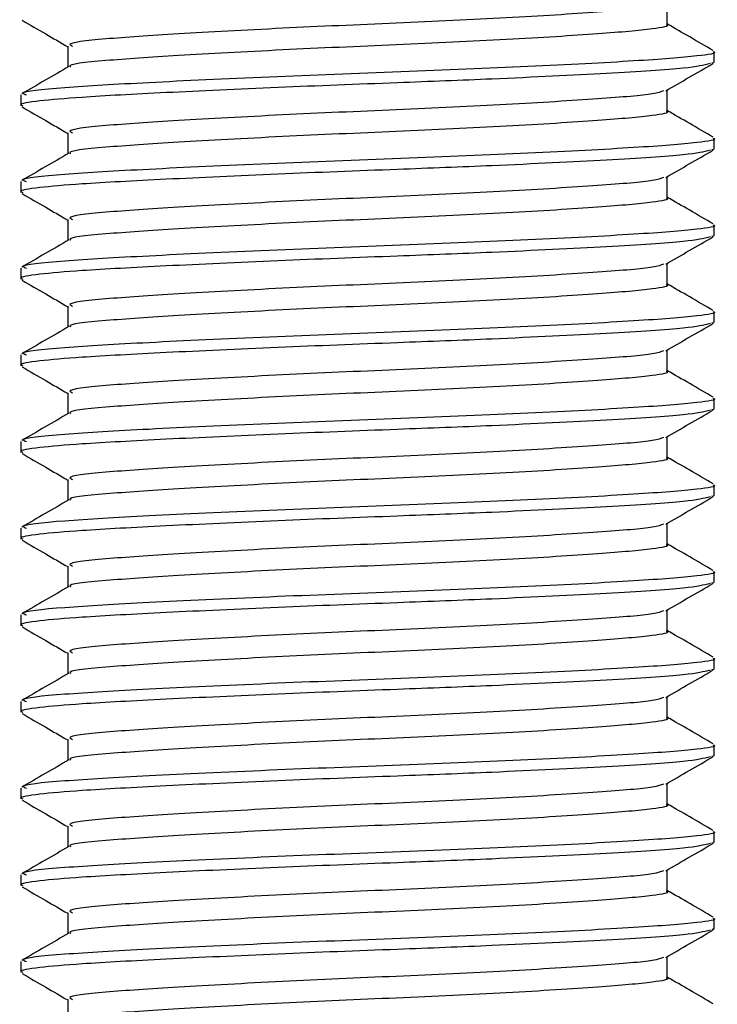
# Model space of a CAD drawing. Header units: millimetres. Extents: x 0 to 420, y 0 to 297.
# Tile 63 of 73: x 263.752 to 264.557, y 215.02 to 216.156. Entities that reach past the tile are written whole.
import ezdxf

# ---------------------------------------------------------------- set-up
doc = ezdxf.new("R2010")
doc.units = ezdxf.units.MM

msp = doc.modelspace()

# ---------------------------------------------------------------- linework, layer by layer
at = {"color": 7, "linetype": 'Continuous', "lineweight": 25}
for p, q in [((264.4993, 216.15057), (264.4993, 216.17495)), ((263.80756, 216.12557), (263.80756, 216.10129)), ((264.55343, 216.10684), (264.55343, 216.11935)), ((264.55071, 216.10684), (264.55309, 216.10617)), ((264.4993, 216.05057), (264.4993, 216.07495)), ((263.75343, 216.06939), (263.75343, 216.05686)), ((263.80756, 216.02557), (263.80756, 216.00129)), ((264.55343, 216.00684), (264.55343, 216.01935)), ((264.55071, 216.00684), (264.55309, 216.00617)), ((263.75343, 215.96939), (263.75343, 215.95686)), ((264.4993, 215.95057), (264.4993, 215.97495)), ((263.80756, 215.92557), (263.80756, 215.90129)), ((264.55343, 215.90684), (264.55343, 215.91935)), ((264.55071, 215.90684), (264.55309, 215.90617)), ((263.75343, 215.86939), (263.75343, 215.85686)), ((264.4993, 215.85057), (264.4993, 215.87495)), ((263.80756, 215.82557), (263.80756, 215.80129)), ((264.55343, 215.80684), (264.55343, 215.81935)), ((264.55071, 215.80684), (264.55309, 215.80617)), ((263.75343, 215.76939), (263.75343, 215.75686)), ((264.4993, 215.75057), (264.4993, 215.77495)), ((263.80756, 215.72557), (263.80756, 215.70129)), ((264.55343, 215.70684), (264.55343, 215.71935)), ((264.55071, 215.70684), (264.55309, 215.70617)), ((264.4993, 215.65057), (264.4993, 215.67495)), ((263.75343, 215.66939), (263.75343, 215.65686)), ((263.80756, 215.62557), (263.80756, 215.60129)), ((264.55343, 215.60684), (264.55343, 215.61935)), ((264.55071, 215.60684), (264.55309, 215.60617)), ((264.4993, 215.55057), (264.4993, 215.57495)), ((263.75343, 215.56939), (263.75343, 215.55686)), ((263.80756, 215.52557), (263.80756, 215.50129)), ((264.55343, 215.50684), (264.55343, 215.51935)), ((264.55071, 215.50684), (264.55309, 215.50617)), ((263.75343, 215.46939), (263.75343, 215.45686)), ((264.4993, 215.45057), (264.4993, 215.47495)), ((263.80756, 215.42557), (263.80756, 215.40129)), ((264.55343, 215.40684), (264.55343, 215.41935)), ((264.55071, 215.40684), (264.55309, 215.40617)), ((263.75343, 215.36939), (263.75343, 215.35686)), ((264.4993, 215.35057), (264.4993, 215.37495)), ((263.80756, 215.32557), (263.80756, 215.30129)), ((264.55343, 215.30684), (264.55343, 215.31935)), ((264.55071, 215.30684), (264.55309, 215.30617)), ((263.75343, 215.26939), (263.75343, 215.25686)), ((264.4993, 215.25057), (264.4993, 215.27495)), ((263.80756, 215.22557), (263.80756, 215.20129)), ((264.55343, 215.20684), (264.55343, 215.21935)), ((264.55071, 215.20684), (264.55309, 215.20617)), ((264.4993, 215.15057), (264.4993, 215.17495)), ((263.75343, 215.16939), (263.75343, 215.15686)), ((263.80756, 215.12557), (263.80756, 215.10129)), ((264.55343, 215.10684), (264.55343, 215.11935)), ((264.55071, 215.10684), (264.55309, 215.10617)), ((264.4993, 215.05057), (264.4993, 215.07495)), ((263.75343, 215.06939), (263.75343, 215.05686)), ((263.80756, 215.02557), (263.80756, 215.00129))]:
    msp.add_line(p, q, dxfattribs=at)
for points, knots in [([(264.49497, 216.17401), (264.49194, 216.17282), (264.48365, 216.16958), (264.42366, 216.16486), (264.31882, 216.15815), (264.18759, 216.15217), (264.05198, 216.14628), (263.93072, 216.13955), (263.84576, 216.13397), (263.80474, 216.12905), (263.81159, 216.12627), (263.81323, 216.12561)], [0, 0, 0, 0, 0.0720147, 0.1963527, 0.3258129, 0.4521154, 0.5780097, 0.7075456, 0.8320575, 0.9599935, 1, 1, 1, 1]), ([(263.75497, 216.1554), (263.76402, 216.15016), (263.78155, 216.14001), (263.79908, 216.12986), (263.80756, 216.12495)], [0, 0, 0, 0, 0.5163558, 1, 1, 1, 1]), ([(264.55244, 216.12052), (264.54339, 216.12576), (264.52567, 216.13601), (264.50796, 216.14627), (264.4993, 216.15129)], [0, 0, 0, 0, 0.5112595, 1, 1, 1, 1]), ([(264.49813, 216.15058), (264.49851, 216.15044), (264.50328, 216.14869), (264.48251, 216.14495), (264.42536, 216.13985), (264.31837, 216.13316), (264.18769, 216.12717), (264.05203, 216.12128), (263.93044, 216.11455), (263.8468, 216.10897), (263.80618, 216.10452), (263.81063, 216.1022), (263.81101, 216.102)], [0, 0, 0, 0, 0.0082578, 0.1034691, 0.2273249, 0.356283, 0.4820958, 0.6075018, 0.7365354, 0.8605644, 0.9880043, 1, 1, 1, 1]), ([(264.55203, 216.11935), (264.55249, 216.1192), (264.55803, 216.11745), (264.53402, 216.1137), (264.46792, 216.1086), (264.34418, 216.10191), (264.19307, 216.09592), (264.03608, 216.09003), (263.89587, 216.0833), (263.79763, 216.07772), (263.75021, 216.07282), (263.75808, 216.07004), (263.75993, 216.06939)], [0, 0, 0, 0, 0.0083406, 0.101003, 0.2215465, 0.34705, 0.469496, 0.5915465, 0.7171234, 0.8378352, 0.9618629, 1, 1, 1, 1]), ([(264.5487, 216.10542), (264.54159, 216.10364), (264.52638, 216.09983), (264.43444, 216.09422), (264.3137, 216.08808), (264.17979, 216.08297), (264.0467, 216.07793), (263.91779, 216.07188), (263.82412, 216.0669), (263.77179, 216.06239), (263.75028, 216.05895), (263.75503, 216.05714), (263.75576, 216.05686)], [0, 0, 0, 0, 0.1103215, 0.235792, 0.3649147, 0.4567307, 0.5705852, 0.6879779, 0.8017099, 0.8909074, 0.9831729, 1, 1, 1, 1]), ([(264.49759, 216.07396), (264.50664, 216.0792), (264.52473, 216.08968), (264.54284, 216.10016), (264.55189, 216.1054)], [0, 0, 0, 0, 0.4999098, 1, 1, 1, 1]), ([(263.80874, 216.10198), (263.79969, 216.09673), (263.78158, 216.08624), (263.76347, 216.07576), (263.75442, 216.07052)], [0, 0, 0, 0, 0.49989867, 1, 1, 1, 1]), ([(264.49497, 216.07401), (264.49194, 216.07282), (264.48365, 216.06958), (264.42366, 216.06486), (264.31882, 216.05815), (264.18759, 216.05217), (264.05198, 216.04628), (263.93072, 216.03955), (263.84576, 216.03397), (263.80474, 216.02905), (263.81159, 216.02627), (263.81323, 216.02561)], [0, 0, 0, 0, 0.07201471, 0.19635274, 0.32581288, 0.45211544, 0.57800969, 0.70754555, 0.83205746, 0.95999345, 1, 1, 1, 1]), ([(263.75497, 216.0554), (263.76402, 216.05016), (263.78155, 216.04001), (263.79908, 216.02986), (263.80756, 216.02495)], [0, 0, 0, 0, 0.5163558, 1, 1, 1, 1]), ([(264.49813, 216.05058), (264.49851, 216.05044), (264.50328, 216.04869), (264.48251, 216.04495), (264.42536, 216.03985), (264.31837, 216.03316), (264.18769, 216.02717), (264.05203, 216.02128), (263.93044, 216.01455), (263.8468, 216.00897), (263.80618, 216.00452), (263.81063, 216.0022), (263.81101, 216.002)], [0, 0, 0, 0, 0.0082578, 0.1034691, 0.2273249, 0.356283, 0.4820958, 0.6075018, 0.7365354, 0.8605644, 0.9880043, 1, 1, 1, 1]), ([(264.55244, 216.02052), (264.54339, 216.02576), (264.52567, 216.03601), (264.50796, 216.04627), (264.4993, 216.05129)], [0, 0, 0, 0, 0.51125952, 1, 1, 1, 1]), ([(264.55203, 216.01935), (264.55249, 216.0192), (264.55803, 216.01745), (264.53402, 216.0137), (264.46792, 216.0086), (264.34418, 216.00191), (264.19307, 215.99592), (264.03608, 215.99003), (263.89587, 215.9833), (263.79763, 215.97772), (263.75021, 215.97282), (263.75808, 215.97004), (263.75993, 215.96939)], [0, 0, 0, 0, 0.00834062, 0.10100303, 0.22154645, 0.34705005, 0.46949598, 0.59154649, 0.71712341, 0.83783522, 0.96186295, 1, 1, 1, 1]), ([(264.5487, 216.00542), (264.54159, 216.00364), (264.52638, 215.99983), (264.43444, 215.99422), (264.3137, 215.98808), (264.17979, 215.98297), (264.0467, 215.97793), (263.91779, 215.97188), (263.82412, 215.9669), (263.77179, 215.96239), (263.75028, 215.95895), (263.75503, 215.95714), (263.75576, 215.95686)], [0, 0, 0, 0, 0.1103215, 0.235792, 0.3649147, 0.4567307, 0.5705852, 0.6879779, 0.8017099, 0.8909074, 0.9831729, 1, 1, 1, 1]), ([(264.49759, 215.97396), (264.50664, 215.9792), (264.52473, 215.98968), (264.54284, 216.00016), (264.55189, 216.0054)], [0, 0, 0, 0, 0.4999098, 1, 1, 1, 1]), ([(263.80874, 216.00198), (263.79969, 215.99673), (263.78158, 215.98624), (263.76347, 215.97576), (263.75442, 215.97052)], [0, 0, 0, 0, 0.4998987, 1, 1, 1, 1]), ([(264.49497, 215.97401), (264.49194, 215.97282), (264.48365, 215.96958), (264.42366, 215.96486), (264.31882, 215.95815), (264.18759, 215.95217), (264.05198, 215.94628), (263.93072, 215.93955), (263.84576, 215.93397), (263.80474, 215.92905), (263.81159, 215.92627), (263.81323, 215.92561)], [0, 0, 0, 0, 0.0720147, 0.1963527, 0.3258129, 0.4521154, 0.5780097, 0.7075456, 0.8320575, 0.9599935, 1, 1, 1, 1]), ([(263.75497, 215.9554), (263.76402, 215.95016), (263.78155, 215.94001), (263.79908, 215.92986), (263.80756, 215.92495)], [0, 0, 0, 0, 0.5163558, 1, 1, 1, 1]), ([(264.49813, 215.95058), (264.49851, 215.95044), (264.50328, 215.94869), (264.48251, 215.94495), (264.42536, 215.93985), (264.31837, 215.93316), (264.18769, 215.92717), (264.05203, 215.92128), (263.93044, 215.91455), (263.8468, 215.90897), (263.80618, 215.90452), (263.81063, 215.9022), (263.81101, 215.902)], [0, 0, 0, 0, 0.00825778, 0.10346905, 0.22732491, 0.35628301, 0.48209578, 0.60750183, 0.73653536, 0.86056442, 0.9880043, 1, 1, 1, 1]), ([(264.55244, 215.92052), (264.54339, 215.92576), (264.52567, 215.93601), (264.50796, 215.94627), (264.4993, 215.95129)], [0, 0, 0, 0, 0.51125952, 1, 1, 1, 1]), ([(264.55203, 215.91935), (264.55249, 215.9192), (264.55803, 215.91745), (264.53402, 215.9137), (264.46792, 215.9086), (264.34418, 215.90191), (264.19307, 215.89592), (264.03608, 215.89003), (263.89587, 215.8833), (263.79763, 215.87772), (263.75021, 215.87282), (263.75808, 215.87004), (263.75993, 215.86939)], [0, 0, 0, 0, 0.0083406, 0.101003, 0.2215465, 0.34705, 0.469496, 0.5915465, 0.7171234, 0.8378352, 0.9618629, 1, 1, 1, 1]), ([(264.5487, 215.90542), (264.54159, 215.90364), (264.52638, 215.89983), (264.43444, 215.89422), (264.3137, 215.88808), (264.17979, 215.88297), (264.0467, 215.87793), (263.91779, 215.87188), (263.82412, 215.8669), (263.77179, 215.86239), (263.75028, 215.85895), (263.75503, 215.85714), (263.75576, 215.85686)], [0, 0, 0, 0, 0.1103215, 0.235792, 0.3649147, 0.4567307, 0.5705852, 0.6879779, 0.8017099, 0.8909074, 0.9831729, 1, 1, 1, 1]), ([(263.80874, 215.90198), (263.79969, 215.89673), (263.78158, 215.88624), (263.76347, 215.87576), (263.75442, 215.87052)], [0, 0, 0, 0, 0.4998987, 1, 1, 1, 1]), ([(264.49759, 215.87396), (264.50664, 215.8792), (264.52473, 215.88968), (264.54284, 215.90016), (264.55189, 215.9054)], [0, 0, 0, 0, 0.4999098, 1, 1, 1, 1]), ([(264.49497, 215.87401), (264.49194, 215.87282), (264.48365, 215.86958), (264.42366, 215.86486), (264.31882, 215.85815), (264.18759, 215.85217), (264.05198, 215.84628), (263.93072, 215.83955), (263.84576, 215.83397), (263.80474, 215.82905), (263.81159, 215.82627), (263.81323, 215.82561)], [0, 0, 0, 0, 0.0720147, 0.1963527, 0.3258129, 0.4521154, 0.5780097, 0.7075456, 0.8320575, 0.9599935, 1, 1, 1, 1]), ([(263.75497, 215.8554), (263.76402, 215.85016), (263.78155, 215.84001), (263.79908, 215.82986), (263.80756, 215.82495)], [0, 0, 0, 0, 0.51635581, 1, 1, 1, 1]), ([(264.49813, 215.85058), (264.49851, 215.85044), (264.50328, 215.84869), (264.48251, 215.84495), (264.42536, 215.83985), (264.31837, 215.83316), (264.18769, 215.82717), (264.05203, 215.82128), (263.93044, 215.81455), (263.8468, 215.80897), (263.80618, 215.80452), (263.81063, 215.8022), (263.81101, 215.802)], [0, 0, 0, 0, 0.0082578, 0.1034691, 0.2273249, 0.356283, 0.4820958, 0.6075018, 0.7365354, 0.8605644, 0.9880043, 1, 1, 1, 1]), ([(264.55244, 215.82052), (264.54339, 215.82576), (264.52567, 215.83601), (264.50796, 215.84627), (264.4993, 215.85129)], [0, 0, 0, 0, 0.5112595, 1, 1, 1, 1]), ([(264.55203, 215.81935), (264.55249, 215.8192), (264.55803, 215.81745), (264.53402, 215.8137), (264.46792, 215.8086), (264.34418, 215.80191), (264.19307, 215.79592), (264.03608, 215.79003), (263.89587, 215.7833), (263.79763, 215.77772), (263.75021, 215.77282), (263.75808, 215.77004), (263.75993, 215.76939)], [0, 0, 0, 0, 0.0083406, 0.101003, 0.2215465, 0.34705, 0.469496, 0.5915465, 0.7171234, 0.8378352, 0.9618629, 1, 1, 1, 1]), ([(264.5487, 215.80542), (264.54159, 215.80364), (264.52638, 215.79983), (264.43444, 215.79422), (264.3137, 215.78808), (264.17979, 215.78297), (264.0467, 215.77793), (263.91779, 215.77188), (263.82412, 215.7669), (263.77179, 215.76239), (263.75028, 215.75895), (263.75503, 215.75714), (263.75576, 215.75686)], [0, 0, 0, 0, 0.11032149, 0.23579195, 0.3649147, 0.45673072, 0.5705852, 0.68797793, 0.80170993, 0.89090736, 0.9831729, 1, 1, 1, 1]), ([(263.80874, 215.80198), (263.79969, 215.79673), (263.78158, 215.78624), (263.76347, 215.77576), (263.75442, 215.77052)], [0, 0, 0, 0, 0.4998987, 1, 1, 1, 1]), ([(264.49759, 215.77396), (264.50664, 215.7792), (264.52473, 215.78968), (264.54284, 215.80016), (264.55189, 215.8054)], [0, 0, 0, 0, 0.4999098, 1, 1, 1, 1]), ([(264.49497, 215.77401), (264.49194, 215.77282), (264.48365, 215.76958), (264.42366, 215.76486), (264.31882, 215.75815), (264.18759, 215.75217), (264.05198, 215.74628), (263.93072, 215.73955), (263.84576, 215.73397), (263.80474, 215.72905), (263.81159, 215.72627), (263.81323, 215.72561)], [0, 0, 0, 0, 0.07201471, 0.19635274, 0.32581288, 0.45211544, 0.57800969, 0.70754555, 0.83205746, 0.95999345, 1, 1, 1, 1]), ([(263.75497, 215.7554), (263.76402, 215.75016), (263.78155, 215.74001), (263.79908, 215.72986), (263.80756, 215.72495)], [0, 0, 0, 0, 0.5163558, 1, 1, 1, 1]), ([(264.49813, 215.75058), (264.49851, 215.75044), (264.50328, 215.74869), (264.48251, 215.74495), (264.42536, 215.73985), (264.31837, 215.73316), (264.18769, 215.72717), (264.05203, 215.72128), (263.93044, 215.71455), (263.8468, 215.70897), (263.80618, 215.70452), (263.81063, 215.7022), (263.81101, 215.702)], [0, 0, 0, 0, 0.0082578, 0.1034691, 0.2273249, 0.356283, 0.4820958, 0.6075018, 0.7365354, 0.8605644, 0.9880043, 1, 1, 1, 1]), ([(264.55244, 215.72052), (264.54339, 215.72576), (264.52567, 215.73601), (264.50796, 215.74627), (264.4993, 215.75129)], [0, 0, 0, 0, 0.5112595, 1, 1, 1, 1]), ([(264.55203, 215.71935), (264.55249, 215.7192), (264.55803, 215.71745), (264.53402, 215.7137), (264.46792, 215.7086), (264.34418, 215.70191), (264.19307, 215.69592), (264.03608, 215.69003), (263.89587, 215.6833), (263.79763, 215.67772), (263.75021, 215.67282), (263.75808, 215.67004), (263.75993, 215.66939)], [0, 0, 0, 0, 0.0083406, 0.101003, 0.2215465, 0.34705, 0.469496, 0.5915465, 0.7171234, 0.8378352, 0.9618629, 1, 1, 1, 1]), ([(264.5487, 215.70542), (264.54159, 215.70364), (264.52638, 215.69983), (264.43444, 215.69422), (264.3137, 215.68808), (264.17979, 215.68297), (264.0467, 215.67793), (263.91779, 215.67188), (263.82412, 215.6669), (263.77179, 215.66239), (263.75028, 215.65895), (263.75503, 215.65714), (263.75576, 215.65686)], [0, 0, 0, 0, 0.1103215, 0.235792, 0.3649147, 0.4567307, 0.5705852, 0.6879779, 0.8017099, 0.8909074, 0.9831729, 1, 1, 1, 1]), ([(263.80874, 215.70198), (263.79969, 215.69673), (263.78158, 215.68624), (263.76347, 215.67576), (263.75442, 215.67052)], [0, 0, 0, 0, 0.4998987, 1, 1, 1, 1]), ([(264.49759, 215.67396), (264.50664, 215.6792), (264.52473, 215.68968), (264.54284, 215.70016), (264.55189, 215.7054)], [0, 0, 0, 0, 0.4999098, 1, 1, 1, 1]), ([(264.49497, 215.67401), (264.49194, 215.67282), (264.48365, 215.66958), (264.42366, 215.66486), (264.31882, 215.65815), (264.18759, 215.65217), (264.05198, 215.64628), (263.93072, 215.63955), (263.84576, 215.63397), (263.80474, 215.62905), (263.81159, 215.62627), (263.81323, 215.62561)], [0, 0, 0, 0, 0.0720147, 0.1963527, 0.3258129, 0.4521154, 0.5780097, 0.7075456, 0.8320575, 0.9599935, 1, 1, 1, 1]), ([(263.75497, 215.6554), (263.76402, 215.65016), (263.78155, 215.64001), (263.79908, 215.62986), (263.80756, 215.62495)], [0, 0, 0, 0, 0.5163558, 1, 1, 1, 1]), ([(264.55244, 215.62052), (264.54339, 215.62576), (264.52567, 215.63601), (264.50796, 215.64627), (264.4993, 215.65129)], [0, 0, 0, 0, 0.5112595, 1, 1, 1, 1]), ([(264.49813, 215.65058), (264.49851, 215.65044), (264.50328, 215.64869), (264.48251, 215.64495), (264.42536, 215.63985), (264.31837, 215.63316), (264.18769, 215.62717), (264.05203, 215.62128), (263.93044, 215.61455), (263.8468, 215.60897), (263.80618, 215.60452), (263.81063, 215.6022), (263.81101, 215.602)], [0, 0, 0, 0, 0.0082578, 0.1034691, 0.2273249, 0.356283, 0.4820958, 0.6075018, 0.7365354, 0.8605644, 0.9880043, 1, 1, 1, 1]), ([(264.55203, 215.61935), (264.55249, 215.6192), (264.55803, 215.61745), (264.53402, 215.6137), (264.46792, 215.6086), (264.34418, 215.60191), (264.19307, 215.59592), (264.03608, 215.59003), (263.89587, 215.5833), (263.79763, 215.57772), (263.75021, 215.57282), (263.75808, 215.57004), (263.75993, 215.56939)], [0, 0, 0, 0, 0.0083406, 0.101003, 0.2215465, 0.34705, 0.469496, 0.5915465, 0.7171234, 0.8378352, 0.9618629, 1, 1, 1, 1]), ([(264.5487, 215.60542), (264.54159, 215.60364), (264.52638, 215.59983), (264.43444, 215.59422), (264.3137, 215.58808), (264.17979, 215.58297), (264.0467, 215.57793), (263.91779, 215.57188), (263.82412, 215.5669), (263.77179, 215.56239), (263.75028, 215.55895), (263.75503, 215.55714), (263.75576, 215.55686)], [0, 0, 0, 0, 0.11032149, 0.23579195, 0.3649147, 0.45673072, 0.5705852, 0.68797793, 0.80170993, 0.89090736, 0.9831729, 1, 1, 1, 1]), ([(263.80874, 215.60198), (263.79969, 215.59673), (263.78158, 215.58624), (263.76347, 215.57576), (263.75442, 215.57052)], [0, 0, 0, 0, 0.4998987, 1, 1, 1, 1]), ([(264.49759, 215.57396), (264.50664, 215.5792), (264.52473, 215.58968), (264.54284, 215.60016), (264.55189, 215.6054)], [0, 0, 0, 0, 0.4999098, 1, 1, 1, 1]), ([(264.49497, 215.57401), (264.49194, 215.57282), (264.48365, 215.56958), (264.42366, 215.56486), (264.31882, 215.55815), (264.18759, 215.55217), (264.05198, 215.54628), (263.93072, 215.53955), (263.84576, 215.53397), (263.80474, 215.52905), (263.81159, 215.52627), (263.81323, 215.52561)], [0, 0, 0, 0, 0.0720147, 0.1963527, 0.3258129, 0.4521154, 0.5780097, 0.7075456, 0.8320575, 0.9599935, 1, 1, 1, 1]), ([(263.75497, 215.5554), (263.76402, 215.55016), (263.78155, 215.54001), (263.79908, 215.52986), (263.80756, 215.52495)], [0, 0, 0, 0, 0.5163558, 1, 1, 1, 1]), ([(264.49813, 215.55058), (264.49851, 215.55044), (264.50328, 215.54869), (264.48251, 215.54495), (264.42536, 215.53985), (264.31837, 215.53316), (264.18769, 215.52717), (264.05203, 215.52128), (263.93044, 215.51455), (263.8468, 215.50897), (263.80618, 215.50452), (263.81063, 215.5022), (263.81101, 215.502)], [0, 0, 0, 0, 0.0082578, 0.1034691, 0.2273249, 0.356283, 0.4820958, 0.6075018, 0.7365354, 0.8605644, 0.9880043, 1, 1, 1, 1]), ([(264.55244, 215.52052), (264.54339, 215.52576), (264.52567, 215.53601), (264.50796, 215.54627), (264.4993, 215.55129)], [0, 0, 0, 0, 0.5112595, 1, 1, 1, 1]), ([(264.55203, 215.51935), (264.55249, 215.5192), (264.55803, 215.51745), (264.53402, 215.5137), (264.46792, 215.5086), (264.34418, 215.50191), (264.19307, 215.49592), (264.03608, 215.49003), (263.89587, 215.4833), (263.79763, 215.47772), (263.75021, 215.47282), (263.75808, 215.47004), (263.75993, 215.46939)], [0, 0, 0, 0, 0.0083406, 0.101003, 0.2215465, 0.34705, 0.469496, 0.5915465, 0.7171234, 0.8378352, 0.9618629, 1, 1, 1, 1]), ([(264.5487, 215.50542), (264.54159, 215.50364), (264.52638, 215.49983), (264.43444, 215.49422), (264.3137, 215.48808), (264.17979, 215.48297), (264.0467, 215.47793), (263.91779, 215.47188), (263.82412, 215.4669), (263.77179, 215.46239), (263.75028, 215.45895), (263.75503, 215.45714), (263.75576, 215.45686)], [0, 0, 0, 0, 0.1103215, 0.235792, 0.3649147, 0.4567307, 0.5705852, 0.6879779, 0.8017099, 0.8909074, 0.9831729, 1, 1, 1, 1]), ([(264.49759, 215.47396), (264.50664, 215.4792), (264.52473, 215.48968), (264.54284, 215.50016), (264.55189, 215.5054)], [0, 0, 0, 0, 0.4999098, 1, 1, 1, 1]), ([(263.80874, 215.50198), (263.79969, 215.49673), (263.78158, 215.48624), (263.76347, 215.47576), (263.75442, 215.47052)], [0, 0, 0, 0, 0.4998987, 1, 1, 1, 1]), ([(264.49497, 215.47401), (264.49194, 215.47282), (264.48365, 215.46958), (264.42366, 215.46486), (264.31882, 215.45815), (264.18759, 215.45217), (264.05198, 215.44628), (263.93072, 215.43955), (263.84576, 215.43397), (263.80474, 215.42905), (263.81159, 215.42627), (263.81323, 215.42561)], [0, 0, 0, 0, 0.07201471, 0.19635274, 0.32581288, 0.45211544, 0.57800969, 0.70754555, 0.83205746, 0.95999345, 1, 1, 1, 1]), ([(263.75497, 215.4554), (263.76402, 215.45016), (263.78155, 215.44001), (263.79908, 215.42986), (263.80756, 215.42495)], [0, 0, 0, 0, 0.5163558, 1, 1, 1, 1]), ([(264.49813, 215.45058), (264.49851, 215.45044), (264.50328, 215.44869), (264.48251, 215.44495), (264.42536, 215.43985), (264.31837, 215.43316), (264.18769, 215.42717), (264.05203, 215.42128), (263.93044, 215.41455), (263.8468, 215.40897), (263.80618, 215.40452), (263.81063, 215.4022), (263.81101, 215.402)], [0, 0, 0, 0, 0.0082578, 0.1034691, 0.2273249, 0.356283, 0.4820958, 0.6075018, 0.7365354, 0.8605644, 0.9880043, 1, 1, 1, 1]), ([(264.55244, 215.42052), (264.54339, 215.42576), (264.52567, 215.43601), (264.50796, 215.44627), (264.4993, 215.45129)], [0, 0, 0, 0, 0.5112595, 1, 1, 1, 1]), ([(264.55203, 215.41935), (264.55249, 215.4192), (264.55803, 215.41745), (264.53402, 215.4137), (264.46792, 215.4086), (264.34418, 215.40191), (264.19307, 215.39592), (264.03608, 215.39003), (263.89587, 215.3833), (263.79763, 215.37772), (263.75021, 215.37282), (263.75808, 215.37004), (263.75993, 215.36939)], [0, 0, 0, 0, 0.0083406, 0.101003, 0.2215465, 0.34705, 0.469496, 0.5915465, 0.7171234, 0.8378352, 0.9618629, 1, 1, 1, 1]), ([(264.5487, 215.40542), (264.54159, 215.40364), (264.52638, 215.39983), (264.43444, 215.39422), (264.3137, 215.38808), (264.17979, 215.38297), (264.0467, 215.37793), (263.91779, 215.37188), (263.82412, 215.3669), (263.77179, 215.36239), (263.75028, 215.35895), (263.75503, 215.35714), (263.75576, 215.35686)], [0, 0, 0, 0, 0.1103215, 0.235792, 0.3649147, 0.4567307, 0.5705852, 0.6879779, 0.8017099, 0.8909074, 0.9831729, 1, 1, 1, 1]), ([(263.80874, 215.40198), (263.79969, 215.39673), (263.78158, 215.38624), (263.76347, 215.37576), (263.75442, 215.37052)], [0, 0, 0, 0, 0.4998987, 1, 1, 1, 1]), ([(264.49759, 215.37396), (264.50664, 215.3792), (264.52473, 215.38968), (264.54284, 215.40016), (264.55189, 215.4054)], [0, 0, 0, 0, 0.4999098, 1, 1, 1, 1]), ([(264.49497, 215.37401), (264.49194, 215.37282), (264.48365, 215.36958), (264.42366, 215.36486), (264.31882, 215.35815), (264.18759, 215.35217), (264.05198, 215.34628), (263.93072, 215.33955), (263.84576, 215.33397), (263.80474, 215.32905), (263.81159, 215.32627), (263.81323, 215.32561)], [0, 0, 0, 0, 0.0720147, 0.1963527, 0.3258129, 0.4521154, 0.5780097, 0.7075456, 0.8320575, 0.9599935, 1, 1, 1, 1]), ([(263.75497, 215.3554), (263.76402, 215.35016), (263.78155, 215.34001), (263.79908, 215.32986), (263.80756, 215.32495)], [0, 0, 0, 0, 0.5163558, 1, 1, 1, 1]), ([(264.49813, 215.35058), (264.49851, 215.35044), (264.50328, 215.34869), (264.48251, 215.34495), (264.42536, 215.33985), (264.31837, 215.33316), (264.18769, 215.32717), (264.05203, 215.32128), (263.93044, 215.31455), (263.8468, 215.30897), (263.80618, 215.30452), (263.81063, 215.3022), (263.81101, 215.302)], [0, 0, 0, 0, 0.0082578, 0.1034691, 0.2273249, 0.356283, 0.4820958, 0.6075018, 0.7365354, 0.8605644, 0.9880043, 1, 1, 1, 1]), ([(264.55244, 215.32052), (264.54339, 215.32576), (264.52567, 215.33601), (264.50796, 215.34627), (264.4993, 215.35129)], [0, 0, 0, 0, 0.5112595, 1, 1, 1, 1]), ([(264.55203, 215.31935), (264.55249, 215.3192), (264.55803, 215.31745), (264.53402, 215.3137), (264.46792, 215.3086), (264.34418, 215.30191), (264.19307, 215.29592), (264.03608, 215.29003), (263.89587, 215.2833), (263.79763, 215.27772), (263.75021, 215.27282), (263.75808, 215.27004), (263.75993, 215.26939)], [0, 0, 0, 0, 0.0083406, 0.101003, 0.2215465, 0.34705, 0.469496, 0.5915465, 0.7171234, 0.8378352, 0.9618629, 1, 1, 1, 1]), ([(264.5487, 215.30542), (264.54159, 215.30364), (264.52638, 215.29983), (264.43444, 215.29422), (264.3137, 215.28808), (264.17979, 215.28297), (264.0467, 215.27793), (263.91779, 215.27188), (263.82412, 215.2669), (263.77179, 215.26239), (263.75028, 215.25895), (263.75503, 215.25714), (263.75576, 215.25686)], [0, 0, 0, 0, 0.1103215, 0.235792, 0.3649147, 0.4567307, 0.5705852, 0.6879779, 0.8017099, 0.8909074, 0.9831729, 1, 1, 1, 1]), ([(263.80874, 215.30198), (263.79969, 215.29673), (263.78158, 215.28624), (263.76347, 215.27576), (263.75442, 215.27052)], [0, 0, 0, 0, 0.4998987, 1, 1, 1, 1]), ([(264.49759, 215.27396), (264.50664, 215.2792), (264.52473, 215.28968), (264.54284, 215.30016), (264.55189, 215.3054)], [0, 0, 0, 0, 0.4999098, 1, 1, 1, 1]), ([(264.49497, 215.27401), (264.49194, 215.27282), (264.48365, 215.26958), (264.42366, 215.26486), (264.31882, 215.25815), (264.18759, 215.25217), (264.05198, 215.24628), (263.93072, 215.23955), (263.84576, 215.23397), (263.80474, 215.22905), (263.81159, 215.22627), (263.81323, 215.22561)], [0, 0, 0, 0, 0.0720147, 0.1963527, 0.3258129, 0.4521154, 0.5780097, 0.7075456, 0.8320575, 0.9599935, 1, 1, 1, 1]), ([(263.75497, 215.2554), (263.76402, 215.25016), (263.78155, 215.24001), (263.79908, 215.22986), (263.80756, 215.22495)], [0, 0, 0, 0, 0.5163558, 1, 1, 1, 1]), ([(264.49813, 215.25058), (264.49851, 215.25044), (264.50328, 215.24869), (264.48251, 215.24495), (264.42536, 215.23985), (264.31837, 215.23316), (264.18769, 215.22717), (264.05203, 215.22128), (263.93044, 215.21455), (263.8468, 215.20897), (263.80618, 215.20452), (263.81063, 215.2022), (263.81101, 215.202)], [0, 0, 0, 0, 0.0082578, 0.1034691, 0.2273249, 0.356283, 0.4820958, 0.6075018, 0.7365354, 0.8605644, 0.9880043, 1, 1, 1, 1]), ([(264.55244, 215.22052), (264.54339, 215.22576), (264.52567, 215.23601), (264.50796, 215.24627), (264.4993, 215.25129)], [0, 0, 0, 0, 0.5112595, 1, 1, 1, 1]), ([(264.55203, 215.21935), (264.55249, 215.2192), (264.55803, 215.21745), (264.53402, 215.2137), (264.46792, 215.2086), (264.34418, 215.20191), (264.19307, 215.19592), (264.03608, 215.19003), (263.89587, 215.1833), (263.79763, 215.17772), (263.75021, 215.17282), (263.75808, 215.17004), (263.75993, 215.16939)], [0, 0, 0, 0, 0.0083406, 0.101003, 0.2215465, 0.34705, 0.469496, 0.5915465, 0.7171234, 0.8378352, 0.9618629, 1, 1, 1, 1]), ([(264.5487, 215.20542), (264.54159, 215.20364), (264.52638, 215.19983), (264.43444, 215.19422), (264.3137, 215.18808), (264.17979, 215.18297), (264.0467, 215.17793), (263.91779, 215.17188), (263.82412, 215.1669), (263.77179, 215.16239), (263.75028, 215.15895), (263.75503, 215.15714), (263.75576, 215.15686)], [0, 0, 0, 0, 0.1103215, 0.235792, 0.3649147, 0.4567307, 0.5705852, 0.6879779, 0.8017099, 0.8909074, 0.9831729, 1, 1, 1, 1]), ([(263.80874, 215.20198), (263.79969, 215.19673), (263.78158, 215.18624), (263.76347, 215.17576), (263.75442, 215.17052)], [0, 0, 0, 0, 0.4998987, 1, 1, 1, 1]), ([(264.49759, 215.17396), (264.50664, 215.1792), (264.52473, 215.18968), (264.54284, 215.20016), (264.55189, 215.2054)], [0, 0, 0, 0, 0.4999098, 1, 1, 1, 1]), ([(264.49497, 215.17401), (264.49194, 215.17282), (264.48365, 215.16958), (264.42366, 215.16486), (264.31882, 215.15815), (264.18759, 215.15217), (264.05198, 215.14628), (263.93072, 215.13955), (263.84576, 215.13397), (263.80474, 215.12905), (263.81159, 215.12627), (263.81323, 215.12561)], [0, 0, 0, 0, 0.0720147, 0.1963527, 0.3258129, 0.4521154, 0.5780097, 0.7075456, 0.8320575, 0.9599935, 1, 1, 1, 1]), ([(263.75497, 215.1554), (263.76402, 215.15016), (263.78155, 215.14001), (263.79908, 215.12986), (263.80756, 215.12495)], [0, 0, 0, 0, 0.5163558, 1, 1, 1, 1]), ([(264.55244, 215.12052), (264.54339, 215.12576), (264.52567, 215.13601), (264.50796, 215.14627), (264.4993, 215.15129)], [0, 0, 0, 0, 0.5112595, 1, 1, 1, 1]), ([(264.49813, 215.15058), (264.49851, 215.15044), (264.50328, 215.14869), (264.48251, 215.14495), (264.42536, 215.13985), (264.31837, 215.13316), (264.18769, 215.12717), (264.05203, 215.12128), (263.93044, 215.11455), (263.8468, 215.10897), (263.80618, 215.10452), (263.81063, 215.1022), (263.81101, 215.102)], [0, 0, 0, 0, 0.0082578, 0.1034691, 0.2273249, 0.356283, 0.4820958, 0.6075018, 0.7365354, 0.8605644, 0.9880043, 1, 1, 1, 1]), ([(264.55203, 215.11935), (264.55249, 215.1192), (264.55803, 215.11745), (264.53402, 215.1137), (264.46792, 215.1086), (264.34418, 215.10191), (264.19307, 215.09592), (264.03608, 215.09003), (263.89587, 215.0833), (263.79763, 215.07772), (263.75021, 215.07282), (263.75808, 215.07004), (263.75993, 215.06939)], [0, 0, 0, 0, 0.0083406, 0.101003, 0.2215465, 0.34705, 0.469496, 0.5915465, 0.7171234, 0.8378352, 0.9618629, 1, 1, 1, 1]), ([(264.5487, 215.10542), (264.54159, 215.10364), (264.52638, 215.09983), (264.43444, 215.09422), (264.3137, 215.08808), (264.17979, 215.08297), (264.0467, 215.07793), (263.91779, 215.07188), (263.82412, 215.0669), (263.77179, 215.06239), (263.75028, 215.05895), (263.75503, 215.05714), (263.75576, 215.05686)], [0, 0, 0, 0, 0.1103215, 0.235792, 0.3649147, 0.4567307, 0.5705852, 0.6879779, 0.8017099, 0.8909074, 0.9831729, 1, 1, 1, 1]), ([(263.80874, 215.10198), (263.79969, 215.09673), (263.78158, 215.08624), (263.76347, 215.07576), (263.75442, 215.07052)], [0, 0, 0, 0, 0.49989867, 1, 1, 1, 1]), ([(264.49759, 215.07396), (264.50664, 215.0792), (264.52473, 215.08968), (264.54284, 215.10016), (264.55189, 215.1054)], [0, 0, 0, 0, 0.4999098, 1, 1, 1, 1]), ([(264.49497, 215.07401), (264.49194, 215.07282), (264.48365, 215.06958), (264.42366, 215.06486), (264.31882, 215.05815), (264.18759, 215.05217), (264.05198, 215.04628), (263.93072, 215.03955), (263.84576, 215.03397), (263.80474, 215.02905), (263.81159, 215.02627), (263.81323, 215.02561)], [0, 0, 0, 0, 0.0720147, 0.1963527, 0.3258129, 0.4521154, 0.5780097, 0.7075456, 0.8320575, 0.9599935, 1, 1, 1, 1]), ([(263.75497, 215.0554), (263.76402, 215.05016), (263.78155, 215.04001), (263.79908, 215.02986), (263.80756, 215.02495)], [0, 0, 0, 0, 0.5163558, 1, 1, 1, 1]), ([(264.49813, 215.05058), (264.49851, 215.05044), (264.50328, 215.04869), (264.48251, 215.04495), (264.42536, 215.03985), (264.31837, 215.03316), (264.18769, 215.02717), (264.05203, 215.02128), (263.93044, 215.01455), (263.8468, 215.00897), (263.80618, 215.00452), (263.81063, 215.0022), (263.81101, 215.002)], [0, 0, 0, 0, 0.0082578, 0.1034691, 0.2273249, 0.356283, 0.4820958, 0.6075018, 0.7365354, 0.8605644, 0.9880043, 1, 1, 1, 1]), ([(264.55244, 215.02052), (264.54339, 215.02576), (264.52567, 215.03601), (264.50796, 215.04627), (264.4993, 215.05129)], [0, 0, 0, 0, 0.5112595, 1, 1, 1, 1])]:
    msp.add_open_spline(points, degree=3, knots=knots, dxfattribs=at)

doc.saveas('drawing.dxf')
